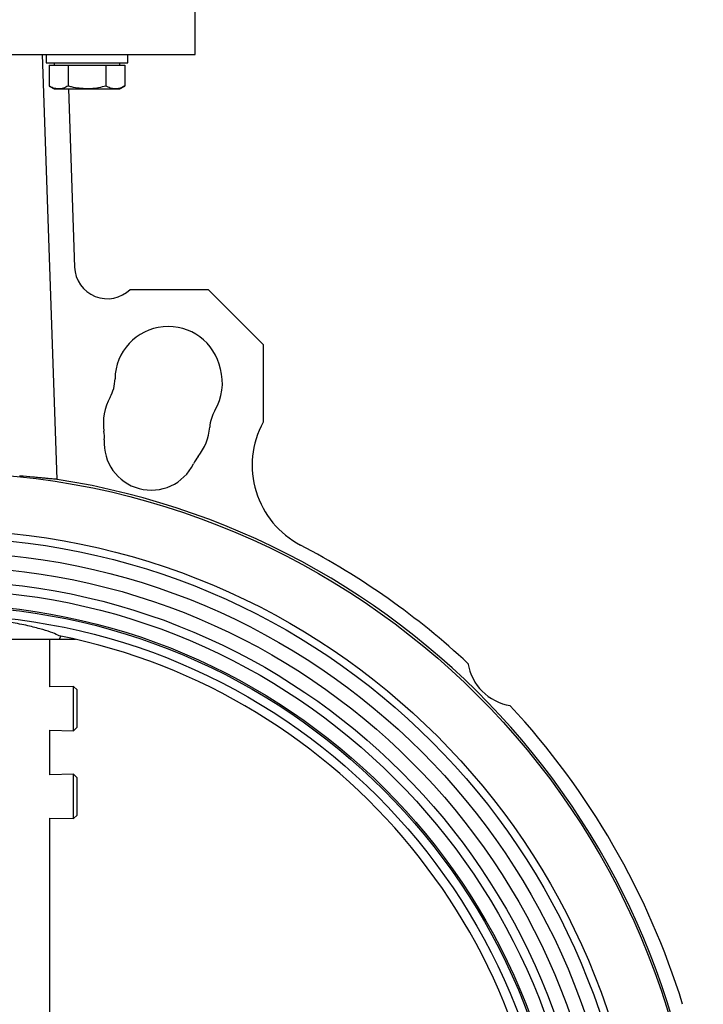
# Model space of a CAD drawing. Header units: millimetres. Extents: x 450 to 3165, y 25 to 2541.
# Tile 26 of 27: x 2995 to 3162, y 1035 to 1275. Entities that reach past the tile are written whole.
import ezdxf

# ---------------------------------------------------------------- set-up
doc = ezdxf.new("R2010")
doc.units = ezdxf.units.MM

msp = doc.modelspace()

# ---------------------------------------------------------------- linework, layer by layer
at = {"color": 7, "linetype": 'Continuous', "lineweight": 25}
for p, q in [((3037.94, 1266.49), (3037.94, 1283.49)), ((2912.94, 1266.49), (3037.94, 1266.49)), ((3004.25, 1162.8), (3000.66, 1266.49)), ((3001.5, 1266.49), (3001.5, 1264.49)), ((3021.5, 1264.49), (3021.5, 1266.49)), ((3001.5, 1264.49), (3021.5, 1264.49)), ((3003.5, 1264.49), (3003.5, 1263.89)), ((3019.5, 1263.89), (3019.5, 1264.49)), ((3002.26, 1263.89), (3002.26, 1258.81)), ((3002.26, 1263.89), (3004.57, 1263.89)), ((3004.57, 1263.89), (3006.88, 1263.89)), ((3006.88, 1263.89), (3006.88, 1258.81)), ((3006.88, 1263.89), (3011.5, 1263.89)), ((3011.5, 1263.89), (3016.12, 1263.89)), ((3016.12, 1263.89), (3016.12, 1258.81)), ((3016.12, 1263.89), (3018.43, 1263.89)), ((3018.43, 1263.89), (3020.74, 1263.89)), ((3020.74, 1263.89), (3020.74, 1258.81)), ((3002.26, 1258.81), (3003.5, 1258.09)), ((3003.5, 1258.09), (3004.57, 1258.09)), ((3004.57, 1258.09), (3011.5, 1258.09)), ((3006.95, 1258.09), (3008.46, 1214.61)), ((3011.5, 1258.09), (3018.43, 1258.09)), ((3018.43, 1258.09), (3019.5, 1258.09)), ((3019.5, 1258.09), (3020.74, 1258.81)), ((3022.06, 1209.18), (3041.06, 1209.18)), ((3041.06, 1209.18), (3054.49, 1195.75)), ((3054.49, 1195.75), (3054.49, 1176.75)), ((2980.98, 1123.79), (3004.73, 1123.79)), ((3002.44, 1112.16), (3002.44, 1123.79)), ((3005.1, 1124.56), (3004.73, 1123.79)), ((3004.73, 1123.79), (3008.66, 1123.79)), ((3008.23, 1112.28), (3002.44, 1112.16)), ((3009.08, 1111.45), (3008.23, 1112.28)), ((3008.23, 1106.87), (3008.23, 1112.28)), ((3009.08, 1106.87), (3009.08, 1111.45)), ((3008.23, 1101.47), (3008.23, 1106.87)), ((3009.08, 1102.3), (3009.08, 1106.87)), ((3002.44, 1090.71), (3002.44, 1101.59)), ((3002.44, 1101.59), (3008.23, 1101.47)), ((3008.23, 1101.47), (3009.08, 1102.3)), ((3008.23, 1090.83), (3002.44, 1090.71)), ((3009.08, 1090), (3008.23, 1090.83)), ((3008.23, 1085.43), (3008.23, 1090.83)), ((3009.08, 1085.43), (3009.08, 1090)), ((3008.23, 1080.03), (3008.23, 1085.43)), ((3009.08, 1080.86), (3009.08, 1085.43)), ((3002.44, 833.19), (3002.44, 1080.15)), ((3002.44, 1080.15), (3008.23, 1080.03)), ((3008.23, 1080.03), (3009.08, 1080.86))]:
    msp.add_line(p, q, dxfattribs=at)
for radius in [186, 172, 170.1, 166.6, 163.1, 159.6, 157.35, 153.85, 153.45, 151.3]:
    msp.add_circle((2975.44, 978.49), radius, dxfattribs=at)
for centre, radius, start, end in [((3016.45, 1214.89), 8, 181.9853, 314.4714), ((3031.34, 1187.13), 13, 11.5794, 179.149), ((3031.56, 1186.25), 13, 329.4345, 15.607), ((3008.84, 1187.47), 9.5, 330.851, 359.149), ((3028.49, 1176.51), 13, 150.851, 188.6477), ((3050.93, 1174.81), 9.5, 149.4345, 175.6551), ((3028.49, 1176.51), 13, 321.3523, 355.6551), ((3073.84, 1166.27), 22, 151.5734, 242.3441), ((3006.25, 1173.13), 9.5, 356.0501, 8.6477), ((3027.2, 1171.68), 11.5, 176.0501, 333.9499), ((3046.07, 1162.46), 9.5, 141.3523, 153.9499), ((2975.44, 978.49), 186.55, 278.0116, 81.1141), ((2975.44, 978.49), 190, 47.2045, 62.3441), ((2975.44, 978.49), 149.05, 281.3246, 78.6754), ((3116.86, 1119.92), 12.5, 189.2182, 260.7818), ((2975.44, 978.49), 190, 17.2045, 42.7955)]:
    msp.add_arc(centre, radius, start, end, dxfattribs=at)
for points, knots in [([(3004.57, 1258.09), (3004.52, 1258.1), (3004.28, 1258.1), (3003.87, 1258.15), (3003.42, 1258.28), (3003.06, 1258.41), (3002.79, 1258.53), (3002.53, 1258.66), (3002.35, 1258.76), (3002.26, 1258.81)], [0, 0, 0, 0, 0.070048, 0.300198, 0.531674, 0.647854, 0.765016, 0.882469, 1, 1, 1, 1]), ([(3006.88, 1258.81), (3006.5, 1258.61), (3005.75, 1258.21), (3004.97, 1258.13), (3004.57, 1258.09)], [0, 0, 0, 0, 0.495458, 1, 1, 1, 1]), ([(3011.5, 1258.09), (3010.23, 1258.19), (3008.67, 1258.31), (3007.16, 1258.73), (3006.88, 1258.81)], [0, 0, 0, 0, 0.811304, 1, 1, 1, 1]), ([(3016.12, 1258.81), (3014.92, 1258.51), (3013.4, 1258.13), (3011.83, 1258.1), (3011.5, 1258.09)], [0, 0, 0, 0, 0.785622, 1, 1, 1, 1]), ([(3018.43, 1258.09), (3018.37, 1258.1), (3017.96, 1258.1), (3017.18, 1258.26), (3016.47, 1258.62), (3016.12, 1258.81)], [0, 0, 0, 0, 0.070086, 0.530782, 1, 1, 1, 1]), ([(3020.74, 1258.81), (3020.64, 1258.76), (3020.36, 1258.6), (3019.89, 1258.38), (3019.41, 1258.22), (3019.02, 1258.14), (3018.72, 1258.1), (3018.53, 1258.1), (3018.43, 1258.09)], [0, 0, 0, 0, 0.123755, 0.371842, 0.620981, 0.746841, 0.873308, 1, 1, 1, 1]), ([(3004.25, 1162.8), (3003.94, 1162.82), (3003.51, 1162.85), (3002.68, 1162.93), (3002.38, 1162.95), (3001.71, 1163.02), (3001.35, 1163.05), (3000.58, 1163.13), (3000.16, 1163.17), (2999.28, 1163.25), (2998.81, 1163.3), (2997.34, 1163.44), (2996.25, 1163.54), (2995.06, 1163.63)], [0, 0, 0, 0, 0.25, 0.25, 0.375, 0.375, 0.5, 0.5, 0.625, 0.625, 0.75, 0.75, 1, 1, 1, 1]), ([(3004.7, 1124.64), (3004.24, 1124.86), (3003.3, 1125.32), (3000.82, 1126.13), (2997.58, 1126.99), (2993.65, 1127.81), (2989.12, 1128.52), (2984.49, 1129.01), (2979.86, 1129.3), (2975.37, 1129.39), (2970.72, 1129.29), (2966.14, 1128.99), (2961.79, 1128.51), (2957.78, 1127.9), (2954.14, 1127.18), (2950.98, 1126.39), (2948.4, 1125.6), (2946.9, 1125.02), (2946.32, 1124.72), (2946.17, 1124.64)], [0, 0, 0, 0, 0.064605, 0.131013, 0.19675, 0.264509, 0.32811, 0.393837, 0.446237, 0.499959, 0.556234, 0.614171, 0.670431, 0.728181, 0.787226, 0.847771, 0.910907, 0.975737, 1, 1, 1, 1])]:
    msp.add_open_spline(points, degree=3, knots=knots, dxfattribs=at)

doc.saveas('drawing.dxf')
